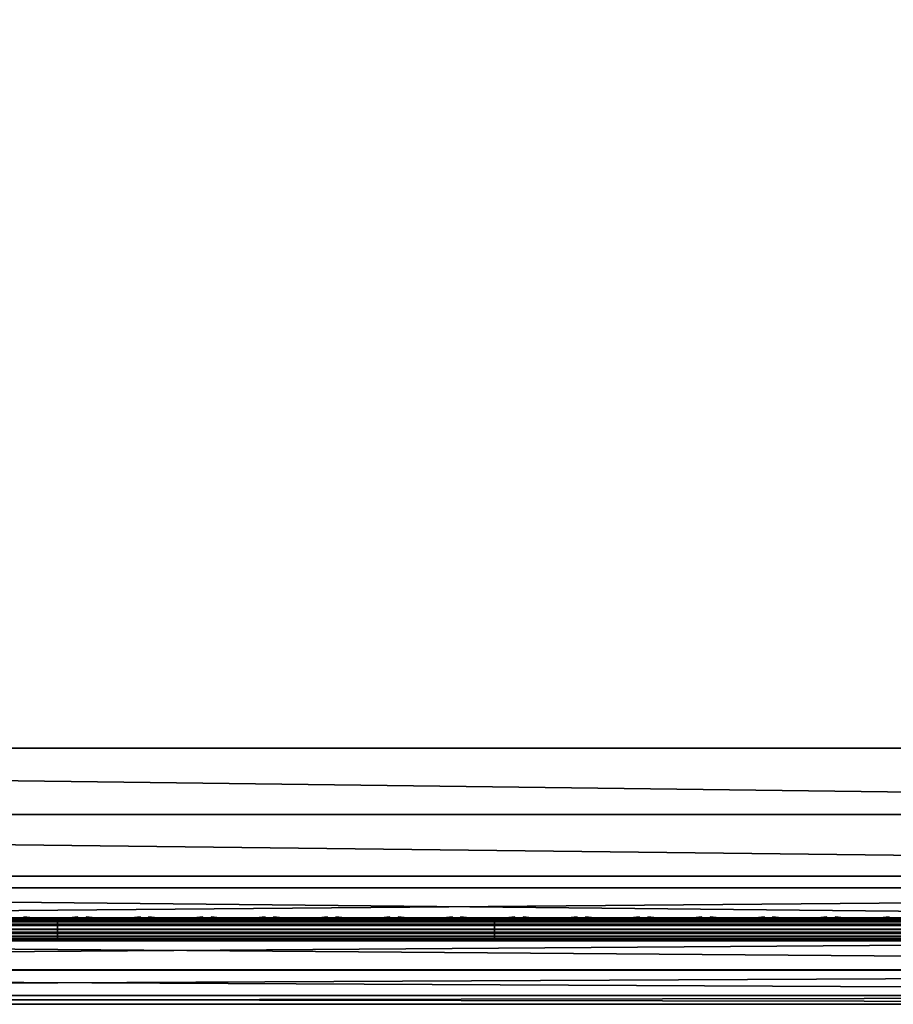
# Model space of a CAD drawing. Header units: inches. Extents: x 0 to 30, y -28 to 0.
# Tile 157 of 256: x 14.8 to 18.6, y -28 to -23.8. Entities that reach past the tile are written whole.
import ezdxf

# ---------------------------------------------------------------- set-up
doc = ezdxf.new("R2010")
doc.units = ezdxf.units.IN
doc.header["$LTSCALE"] = 0.03937
doc.header["$MEASUREMENT"] = 0
for name, color, linetype in [('A-FURN-3-ST', 151, 'Continuous'), ('A-FURN-3-ST-SEAM', 250, 'Continuous'), ('A-FURN-3-STITCH', 15, 'Continuous')]:
    doc.layers.add(name, color=color, linetype=linetype)

msp = doc.modelspace()

# ---------------------------------------------------------------- meshes
at = {"layer": 'A-FURN-3-ST'}
mesh = msp.add_polyface(dxfattribs=at)
corners = [(3.75, -4.8504, 5), (26.25, -27.51, 5), (3.75, -27.51, 5), (3.625, -4.8504, 5.0335), (3.625, -27.51, 5.0335), (3.5335, -4.8504, 5.125), (3.5335, -27.51, 5.125), (3.5, -4.8504, 5.25), (3.5, -27.51, 5.25), (3.75, -27.7013, 5.0381), (3.625, -27.6885, 5.069), (3.5335, -27.6535, 5.1535), (3.5, -27.635, 5.2835), (3.75, -26.91, 18), (3.625, -26.91, 17.9665), (3.75, -27.1947, 17.9625), (3.625, -27.186, 17.9302), (3.75, -27.46, 17.8526), (3.625, -27.4433, 17.8236), (3.75, -27.6878, 17.6778), (3.625, -27.6641, 17.6541), (3.5335, -26.91, 17.875), (3.5335, -27.1624, 17.8418), (3.5335, -27.3975, 17.7444), (3.5335, -27.5994, 17.5894), (3.5, -26.91, 17.75), (3.5, -27.13, 17.721), (3.5, -27.335, 17.6361), (3.5, -27.511, 17.501), (3.5335, -27.7544, 17.3875), (3.5, -27.6461, 17.325), (3.5335, -5.4592, 17.875), (3.625, -5.4592, 17.9665), (3.75, -5.4592, 18), (26.25, -27.6878, 17.6778), (26.25, -27.46, 17.8526), (26.25, -27.1947, 17.9625), (3.5, -27.7265, 5.375), (3.5, -27.76, 5.5), (3.5, -4.6004, 5.5002), (3.5, -4.6092, 16.9007), (3.5, -27.76, 16.9), (3.5, -5.4592, 17.75), (3.5, -27.731, 17.12)]
mesh.append_faces([[corners[k] for k in face] for face in [(0, 1, 2), (3, 2, 4), (5, 4, 6), (7, 6, 8), (9, 10, 2), (2, 10, 4), (4, 10, 11), (4, 11, 6), (6, 11, 8), (8, 11, 12), (13, 14, 15), (15, 14, 16), (15, 16, 17), (17, 16, 18), (17, 18, 19), (19, 18, 20), (14, 21, 16), (16, 21, 22), (16, 22, 23, 18), (18, 23, 24, 20), (21, 25, 22), (22, 25, 26), (22, 26, 23), (23, 26, 27), (23, 27, 24), (24, 27, 28), (24, 28, 29), (29, 28, 30), (31, 25, 21), (32, 21, 14), (33, 14, 13), (19, 34, 17), (17, 35, 15), (15, 36, 13), (2, 1, 9), (12, 37, 8), (8, 38, 39), (40, 38, 41), (42, 41, 25), (25, 41, 43), (25, 43, 30), (30, 28, 25), (25, 28, 27), (25, 27, 26)]])
mesh = msp.add_polyface(dxfattribs=at)
corners = [(3.75, -5.4592, 18), (26.25, -5.4592, 18), (3.75, -5.1746, 17.9626), (26.25, -5.1746, 17.9626), (3.75, -4.9094, 17.8528), (26.25, -4.9094, 17.8528), (3.75, -4.6816, 17.6781), (3.75, -4.659, 5.0381), (26.25, -4.659, 5.0381), (3.75, -4.8504, 5), (3.75, -27.51, 5), (3.625, -4.8504, 5.0335), (3.625, -27.51, 5.0335), (3.5335, -4.8504, 5.125), (3.5335, -27.51, 5.125), (3.5, -4.8504, 5.25), (3.625, -4.6718, 5.069), (3.5335, -4.7068, 5.1536), (3.5, -4.7253, 5.2835), (3.5, -5.4592, 17.75), (3.5335, -5.4592, 17.875), (3.5, -5.2393, 17.7211), (3.5335, -5.2069, 17.8418), (3.5, -5.0343, 17.6362), (3.5335, -4.9719, 17.7445), (3.5, -4.8583, 17.5013), (3.5335, -4.77, 17.5897), (3.5, -4.7233, 17.3254), (3.625, -5.4592, 17.9665), (3.625, -5.1833, 17.9302), (3.625, -4.9261, 17.8238), (3.625, -4.7053, 17.6544), (3.5, -26.91, 17.75), (3.5335, -26.91, 17.875), (3.625, -26.91, 17.9665), (3.5, -27.51, 5.25), (3.5, -4.6004, 5.5002), (3.5, -4.6338, 5.3751), (3.5, -27.76, 5.5), (3.5, -4.6092, 16.9007), (3.5, -27.76, 16.9), (3.5, -4.6383, 17.1205), (3.75, -26.91, 18)]
mesh.append_faces([[corners[k] for k in face] for face in [(0, 1, 2), (2, 3, 4), (4, 5, 6), (7, 8, 9), (9, 10, 11), (11, 12, 13), (13, 14, 15), (16, 7, 11), (11, 7, 9), (11, 13, 16), (16, 13, 17), (13, 15, 17), (17, 15, 18), (19, 20, 21), (21, 20, 22), (21, 22, 23), (23, 22, 24), (23, 24, 25), (25, 24, 26), (25, 26, 27), (20, 28, 22), (22, 28, 29), (22, 29, 30, 24), (24, 30, 31, 26), (28, 0, 29), (29, 0, 2), (29, 2, 30), (30, 2, 4), (30, 4, 31), (31, 4, 6), (19, 32, 20), (20, 33, 28), (28, 34, 0), (35, 36, 15), (15, 37, 18), (36, 38, 39), (39, 40, 19), (21, 23, 19), (19, 23, 25), (19, 25, 27), (27, 41, 19), (19, 41, 39), (42, 1, 0)]])
mesh = msp.add_polyface(dxfattribs=at)
corners = [(26.4665, -4.8504, 5.125), (26.5, -27.51, 5.25), (26.4665, -27.51, 5.125), (26.375, -4.8504, 5.0335), (26.375, -27.51, 5.0335), (26.25, -4.8504, 5), (26.25, -27.51, 5), (26.375, -27.6885, 5.069), (26.25, -27.7013, 5.0381), (26.4665, -27.6535, 5.1535), (26.5, -27.635, 5.2835), (26.5, -26.91, 17.75), (26.4665, -26.91, 17.875), (26.5, -27.13, 17.721), (26.4665, -27.1624, 17.8418), (26.5, -27.335, 17.6361), (26.4665, -27.3975, 17.7444), (26.5, -27.511, 17.501), (26.4665, -27.5994, 17.5894), (26.5, -27.6461, 17.325), (26.375, -26.91, 17.9665), (26.375, -27.186, 17.9302), (26.375, -27.4433, 17.8236), (26.375, -27.6641, 17.6541), (26.25, -26.91, 18), (26.25, -27.1947, 17.9625), (26.25, -27.46, 17.8526), (26.25, -27.6878, 17.6778), (26.375, -5.4592, 17.9665), (26.4665, -5.4592, 17.875), (26.5, -5.4592, 17.75), (26.5, -4.6004, 5.5002), (26.5, -27.76, 5.5), (26.5, -27.7265, 5.375), (26.5, -4.6092, 16.9007), (26.5, -27.76, 16.9), (26.5, -27.731, 17.12), (3.75, -27.46, 17.8526), (3.75, -27.1947, 17.9625), (3.75, -26.91, 18), (3.75, -27.7013, 5.0381), (26.25, -5.4592, 18)]
mesh.append_faces([[corners[k] for k in face] for face in [(0, 1, 2), (3, 2, 4), (5, 4, 6), (7, 8, 4), (4, 8, 6), (4, 2, 7), (7, 2, 9), (2, 1, 9), (9, 1, 10), (11, 12, 13), (13, 12, 14), (13, 14, 15), (15, 14, 16), (15, 16, 17), (17, 16, 18), (17, 18, 19), (12, 20, 14), (14, 20, 21), (14, 21, 22, 16), (16, 22, 23, 18), (20, 24, 21), (21, 24, 25), (21, 25, 22), (22, 25, 26), (22, 26, 23), (23, 26, 27), (28, 24, 20), (29, 20, 12), (30, 12, 11), (1, 31, 32), (1, 32, 33), (32, 34, 35), (35, 30, 11), (13, 15, 11), (11, 15, 17), (11, 17, 19), (19, 36, 11), (11, 36, 35), (33, 10, 1), (37, 27, 26), (38, 26, 25), (39, 25, 24), (40, 6, 8), (24, 41, 39)]])
mesh = msp.add_polyface(dxfattribs=at)
corners = [(26.5, -4.8504, 5.25), (26.5, -27.51, 5.25), (26.4665, -4.8504, 5.125), (26.4665, -27.51, 5.125), (26.375, -4.8504, 5.0335), (26.375, -27.51, 5.0335), (26.25, -4.8504, 5), (26.375, -4.6718, 5.069), (26.4665, -4.7068, 5.1536), (26.5, -4.7253, 5.2835), (26.25, -5.4592, 18), (26.375, -5.4592, 17.9665), (26.25, -5.1746, 17.9626), (26.375, -5.1833, 17.9302), (26.25, -4.9094, 17.8528), (26.375, -4.9261, 17.8238), (26.25, -4.6816, 17.6781), (26.375, -4.7053, 17.6544), (26.4665, -5.4592, 17.875), (26.4665, -5.2069, 17.8418), (26.4665, -4.9719, 17.7445), (26.4665, -4.77, 17.5897), (26.5, -5.4592, 17.75), (26.5, -5.2393, 17.7211), (26.5, -5.0343, 17.6362), (26.5, -4.8583, 17.5013), (26.4665, -4.615, 17.3879), (26.5, -4.7233, 17.3254), (26.25, -26.91, 18), (26.375, -26.91, 17.9665), (26.4665, -26.91, 17.875), (3.75, -5.1746, 17.9626), (3.75, -4.9094, 17.8528), (3.75, -4.6816, 17.6781), (3.75, -4.8504, 5), (26.25, -4.659, 5.0381), (26.25, -27.51, 5), (26.5, -4.6004, 5.5002), (26.5, -4.6338, 5.3751), (26.5, -4.6092, 16.9007), (26.5, -27.76, 5.5), (26.5, -27.76, 16.9), (26.5, -4.6383, 17.1205)]
mesh.append_faces([[corners[k] for k in face] for face in [(0, 1, 2), (2, 3, 4), (4, 5, 6), (6, 7, 4), (4, 7, 8), (4, 8, 2), (2, 8, 0), (0, 8, 9), (10, 11, 12), (12, 11, 13), (12, 13, 14), (14, 13, 15), (14, 15, 16), (16, 15, 17), (11, 18, 13), (13, 18, 19), (13, 19, 20, 15), (15, 20, 21, 17), (18, 22, 19), (19, 22, 23), (19, 23, 20), (20, 23, 24), (20, 24, 21), (21, 24, 25), (21, 25, 26), (26, 25, 27), (10, 28, 11), (11, 29, 18), (18, 30, 22), (31, 10, 12), (32, 12, 14), (33, 14, 16), (34, 35, 6), (6, 36, 34), (0, 37, 1), (9, 38, 0), (37, 39, 40), (41, 39, 22), (39, 42, 22), (22, 42, 27), (22, 27, 25), (25, 24, 22), (22, 24, 23)]])
mesh = msp.add_polyface(dxfattribs=at)
corners = [(3.75, -28.01, 5.5), (3.625, -27.9765, 5.5), (3.75, -27.9719, 5.3087), (3.625, -27.941, 5.3215), (3.75, -27.8636, 5.1464), (3.625, -27.8399, 5.1701), (3.75, -27.7013, 5.0381), (3.625, -27.6885, 5.069), (3.5, -27.635, 5.2835), (3.5335, -27.6535, 5.1535), (3.5335, -27.7752, 5.2348), (3.5, -27.7265, 5.375), (3.5335, -27.8565, 5.3565), (3.5, -27.76, 5.5), (3.5335, -27.885, 5.5), (3.75, -28.01, 16.9), (3.625, -27.9765, 16.9), (3.5335, -27.885, 16.9), (3.5, -27.76, 16.9), (3.75, -27.6878, 17.6778), (3.625, -27.6641, 17.6541), (3.75, -27.8626, 17.45), (3.625, -27.8336, 17.4333), (3.75, -27.9725, 17.1847), (3.625, -27.9402, 17.176), (3.5335, -27.8518, 17.1523), (3.5, -27.731, 17.12), (3.5335, -27.5994, 17.5894), (3.5335, -27.7544, 17.3875), (3.5, -27.6461, 17.325), (26.25, -28.01, 16.9), (26.25, -27.9725, 17.1847), (26.25, -27.8626, 17.45), (26.25, -27.7013, 5.0381), (26.25, -27.8636, 5.1464), (26.25, -27.9719, 5.3087), (3.5, -27.51, 5.25)]
mesh.append_faces([[corners[k] for k in face] for face in [(0, 1, 2), (2, 1, 3), (2, 3, 4), (4, 3, 5), (4, 5, 6), (6, 5, 7), (8, 9, 10), (8, 10, 11), (11, 10, 12), (11, 12, 13), (13, 12, 14), (14, 12, 3), (14, 3, 1), (5, 3, 12, 10), (5, 10, 9, 7), (0, 15, 1), (1, 15, 16), (1, 16, 14), (14, 16, 17), (14, 17, 13), (13, 17, 18), (19, 20, 21), (21, 20, 22), (21, 22, 23), (23, 22, 24), (23, 24, 15), (15, 24, 16), (16, 24, 25), (16, 25, 17), (17, 25, 26), (17, 26, 18), (20, 27, 28, 22), (22, 28, 25, 24), (28, 29, 25), (25, 29, 26), (15, 30, 23), (23, 31, 21), (21, 32, 19), (0, 30, 15), (6, 33, 4), (4, 34, 2), (2, 35, 0), (36, 11, 13)]])
mesh = msp.add_polyface(dxfattribs=at)
corners = [(26.5, -27.7265, 5.375), (26.5, -27.76, 5.5), (26.4665, -27.8565, 5.3565), (26.4665, -27.885, 5.5), (26.375, -27.9765, 5.5), (26.375, -27.941, 5.3215), (26.25, -28.01, 5.5), (26.25, -27.9719, 5.3087), (26.375, -27.8399, 5.1701), (26.25, -27.8636, 5.1464), (26.375, -27.6885, 5.069), (26.25, -27.7013, 5.0381), (26.4665, -27.6535, 5.1535), (26.4665, -27.7752, 5.2348), (26.5, -27.635, 5.2835), (26.5, -27.76, 16.9), (26.4665, -27.885, 16.9), (26.375, -27.9765, 16.9), (26.25, -28.01, 16.9), (26.5, -27.6461, 17.325), (26.4665, -27.5994, 17.5894), (26.4665, -27.7544, 17.3875), (26.5, -27.731, 17.12), (26.4665, -27.8518, 17.1523), (26.375, -27.9402, 17.176), (26.25, -27.9725, 17.1847), (26.375, -27.6641, 17.6541), (26.375, -27.8336, 17.4333), (26.25, -27.6878, 17.6778), (26.25, -27.8626, 17.45), (3.75, -27.9725, 17.1847), (3.75, -27.8626, 17.45), (3.75, -27.6878, 17.6778), (3.75, -28.01, 5.5), (3.75, -27.8636, 5.1464), (3.75, -27.9719, 5.3087)]
mesh.append_faces([[corners[k] for k in face] for face in [(0, 1, 2), (2, 1, 3), (2, 3, 4), (2, 4, 5), (5, 4, 6), (5, 6, 7), (5, 7, 8), (8, 7, 9), (8, 9, 10), (10, 9, 11), (10, 12, 13, 8), (8, 13, 2, 5), (12, 14, 13), (13, 14, 0), (13, 0, 2), (1, 15, 3), (3, 15, 16), (3, 16, 4), (4, 16, 17), (4, 17, 6), (6, 17, 18), (19, 20, 21), (19, 21, 22), (22, 21, 23), (22, 23, 15), (15, 23, 16), (16, 23, 24), (16, 24, 17), (17, 24, 25), (17, 25, 18), (20, 26, 27, 21), (21, 27, 24, 23), (26, 28, 27), (27, 28, 29), (27, 29, 24), (24, 29, 25), (30, 18, 25), (31, 25, 29), (32, 29, 28), (6, 18, 33), (34, 11, 9), (35, 9, 7), (33, 7, 6)]])
at = {"layer": 'A-FURN-3-ST-SEAM'}
mesh = msp.add_polyface(dxfattribs=at)
corners = [(26.4035, -27.1614, 17.8498), (26.4, -27.1658, 17.8666), (26.4, -27.0951, 17.8825), (26.4035, -26.91, 17.8826), (26.4, -26.91, 17.9), (26.4035, -23.3349, 17.8826), (26.4, -23.3349, 17.9), (26.4035, -19.7597, 17.8826), (26.4, -19.7597, 17.9), (26.4035, -16.1846, 17.8826), (26.4, -16.1846, 17.9), (26.4035, -12.6094, 17.8826), (26.4, -12.6094, 17.9), (26.4035, -9.0343, 17.8826), (26.4, -9.0343, 17.9), (26.4035, -5.4592, 17.8826), (26.4, -5.4592, 17.9), (26.4035, -5.2802, 17.8661), (26.4, -5.2771, 17.8832), (26.4035, -5.0976, 17.8137), (26.4, -5.0912, 17.8298), (26.4035, -4.9217, 17.7225), (26.4, -4.9122, 17.7371), (26.4035, -4.7647, 17.5951), (26.4, -4.7524, 17.6073), (26.4035, -4.6373, 17.438), (26.4, -4.6227, 17.4475), (26.4035, -4.5458, 17.2623), (26.4, -4.5296, 17.2687), (26.4035, -4.4933, 17.0798), (26.4, -4.4762, 17.0828), (26.4035, -4.4765, 16.9008), (26.4, -4.4592, 16.9008), (26.4035, -4.4721, 11.2005), (26.4, -4.4548, 11.2005), (26.4, -4.4504, 5.5003), (3.5965, -27.0999, 17.8639), (3.6, -27.0951, 17.8825), (3.6, -27.1032, 17.881)]
mesh.append_faces([[corners[k] for k in face] for face in [(0, 1, 2), (0, 2, 3), (3, 2, 4), (3, 4, 5), (5, 4, 6), (5, 6, 7), (7, 6, 8), (7, 8, 9), (9, 8, 10), (9, 10, 11), (11, 10, 12), (11, 12, 13), (13, 12, 14), (13, 14, 15), (15, 14, 16), (15, 16, 17), (17, 16, 18), (17, 18, 19), (19, 18, 20), (19, 20, 21), (21, 20, 22), (21, 22, 23), (23, 22, 24), (23, 24, 25), (25, 24, 26), (25, 26, 27), (27, 26, 28), (27, 28, 29), (29, 28, 30), (29, 30, 31), (31, 30, 32), (33, 32, 34), (33, 34, 35), (36, 37, 38)]])
mesh = msp.add_polyface(dxfattribs=at)
corners = [(15, -27.6385, 17.6706), (16.875, -27.6444, 17.6539), (15, -27.6444, 17.6539), (13.125, -27.6385, 17.6706), (13.125, -27.6444, 17.6539), (11.25, -27.6385, 17.6706), (13.125, -27.671, 17.631), (13.125, -27.6558, 17.6402), (15, -27.6558, 17.6402), (15, -27.671, 17.631), (16.875, -27.671, 17.631), (16.875, -27.6884, 17.6276), (15, -27.6884, 17.6276), (13.125, -27.6884, 17.6276), (13.125, -27.7207, 17.6406), (13.125, -27.7057, 17.6311), (15, -27.7057, 17.6311), (15, -27.7207, 17.6406), (16.875, -27.7207, 17.6406), (16.875, -27.7376, 17.6713), (15, -27.7376, 17.6713), (13.125, -27.7376, 17.6713), (11.25, -27.7295, 17.7053), (11.25, -27.7367, 17.689), (13.125, -27.7367, 17.689), (13.125, -27.7295, 17.7053), (15, -27.7367, 17.689), (15, -27.7295, 17.7053), (11.25, -27.642, 17.6969), (13.125, -27.642, 17.6969), (15, -27.642, 17.6969), (16.875, -27.6385, 17.6706), (16.875, -27.7367, 17.689), (11.25, -27.7376, 17.6713), (16.875, -27.7057, 17.6311), (16.875, -27.6558, 17.6402), (16.875, -27.6517, 17.7118), (16.875, -27.642, 17.6969), (15, -27.6517, 17.7118), (13.125, -27.6517, 17.7118), (15, -27.6661, 17.7221), (13.125, -27.6661, 17.7221), (11.25, -27.6517, 17.7118), (11.25, -27.6661, 17.7221), (15, -27.701, 17.7257), (13.125, -27.701, 17.7257), (11.25, -27.701, 17.7257), (15, -27.7171, 17.7182), (13.125, -27.7171, 17.7182), (11.25, -27.7171, 17.7182)]
mesh.append_faces([[corners[k] for k in face] for face in [(0, 1, 2), (0, 2, 3), (3, 2, 4), (3, 4, 5), (3, 28, 29), (3, 29, 0), (0, 29, 30), (0, 30, 31)]])
mesh.append_faces([[corners[k] for k in face] for face in [(6, 7, 8, 9), (10, 11, 12, 9), (9, 12, 13, 6), (14, 15, 16, 17), (18, 19, 20, 17), (17, 20, 21, 14), (22, 23, 24, 25), (25, 24, 26, 27), (19, 32, 26, 20), (20, 26, 24, 21), (21, 24, 23, 33), (11, 34, 16, 12), (12, 16, 15, 13), (1, 35, 8, 2), (2, 8, 7, 4), (36, 37, 30, 38), (38, 30, 29, 39), (40, 38, 39, 41), (41, 39, 42, 43), (44, 40, 41, 45), (45, 41, 43, 46), (47, 44, 45, 48), (48, 45, 46, 49), (27, 47, 48, 25), (25, 48, 49, 22)]], dxfattribs={"vtx0": -1, "vtx2": -1})
mesh = msp.add_polyface(dxfattribs=at)
corners = [(18.75, -27.6385, 17.6706), (22.5, -27.6444, 17.6539), (18.75, -27.6444, 17.6539), (16.875, -27.6385, 17.6706), (16.875, -27.6444, 17.6539), (15, -27.6385, 17.6706), (15, -27.671, 17.631), (15, -27.6558, 17.6402), (16.875, -27.6558, 17.6402), (16.875, -27.671, 17.631), (18.75, -27.6558, 17.6402), (18.75, -27.671, 17.631), (22.5, -27.6558, 17.6402), (22.5, -27.671, 17.631), (18.75, -27.6884, 17.6276), (16.875, -27.6884, 17.6276), (15, -27.7207, 17.6406), (15, -27.7057, 17.6311), (16.875, -27.7057, 17.6311), (16.875, -27.7207, 17.6406), (18.75, -27.7057, 17.6311), (18.75, -27.7207, 17.6406), (18.75, -27.7376, 17.6713), (16.875, -27.7376, 17.6713), (15, -27.7295, 17.7053), (15, -27.7367, 17.689), (16.875, -27.7367, 17.689), (16.875, -27.7295, 17.7053), (18.75, -27.7367, 17.689), (18.75, -27.7295, 17.7053), (15, -27.642, 17.6969), (16.875, -27.642, 17.6969), (18.75, -27.642, 17.6969), (22.5, -27.6385, 17.6706), (22.5, -27.7376, 17.6713), (22.5, -27.7367, 17.689), (22.5, -27.6517, 17.7118), (22.5, -27.642, 17.6969), (18.75, -27.6517, 17.7118), (16.875, -27.6517, 17.7118), (22.5, -27.6661, 17.7221), (18.75, -27.6661, 17.7221), (16.875, -27.6661, 17.7221), (15, -27.6517, 17.7118), (15, -27.6661, 17.7221), (22.5, -27.701, 17.7257), (18.75, -27.701, 17.7257), (16.875, -27.701, 17.7257), (15, -27.701, 17.7257), (18.75, -27.7171, 17.7182), (16.875, -27.7171, 17.7182), (15, -27.7171, 17.7182)]
mesh.append_faces([[corners[k] for k in face] for face in [(0, 1, 2), (0, 2, 3), (3, 2, 4), (3, 4, 5), (3, 30, 31), (3, 31, 0), (0, 31, 32), (0, 32, 33)]])
mesh.append_faces([[corners[k] for k in face] for face in [(11, 10, 12, 13)]], dxfattribs={"vtx0": -1})
mesh.append_faces([[corners[k] for k in face] for face in [(6, 7, 8, 9), (9, 8, 10, 11), (11, 14, 15, 9), (16, 17, 18, 19), (19, 18, 20, 21), (21, 22, 23, 19), (24, 25, 26, 27), (27, 26, 28, 29), (22, 28, 26, 23), (14, 20, 18, 15), (2, 10, 8, 4), (38, 32, 31, 39), (41, 38, 39, 42), (42, 39, 43, 44), (46, 41, 42, 47), (47, 42, 44, 48), (49, 46, 47, 50), (50, 47, 48, 51), (29, 49, 50, 27), (27, 50, 51, 24)]], dxfattribs={"vtx0": -1, "vtx2": -1})
mesh.append_faces([[corners[k] for k in face] for face in [(34, 35, 28, 22), (1, 12, 10, 2), (36, 37, 32, 38), (40, 36, 38, 41), (45, 40, 41, 46)]], dxfattribs={"vtx2": -1})
at = {"layer": 'A-FURN-3-STITCH'}
mesh = msp.add_polymesh((7, 4), dxfattribs=at)
for k, corner in enumerate([(15.0875, -27.6428, 17.7154), (15.0875, -27.6406, 17.7168), (15.0875, -27.6363, 17.7197), (15.0875, -27.6341, 17.7212), (15.0492, -27.647, 17.722), (15.0492, -27.6474, 17.7272), (15.0493, -27.6431, 17.7302), (15.0492, -27.6384, 17.7279), (15.0104, -27.6496, 17.7262), (15.0104, -27.65, 17.7314), (15.0105, -27.6457, 17.7343), (15.0104, -27.641, 17.7321), (14.9713, -27.6505, 17.7279), (14.9714, -27.6508, 17.733), (14.9714, -27.6465, 17.736), (14.9714, -27.6418, 17.7337), (14.9322, -27.6496, 17.727), (14.9323, -27.65, 17.7321), (14.9323, -27.6457, 17.7351), (14.9323, -27.641, 17.7328), (14.8934, -27.647, 17.7235), (14.8934, -27.6474, 17.7287), (14.8935, -27.6431, 17.7316), (14.8934, -27.6384, 17.7294), (14.855, -27.6428, 17.7176), (14.855, -27.6406, 17.7191), (14.855, -27.6363, 17.722), (14.855, -27.6341, 17.7234)]):
    mesh.set_mesh_vertex(divmod(k, 4), corner)
mesh = msp.add_polymesh((7, 4), dxfattribs=at)
for k, corner in enumerate([(15.3553, -27.6428, 17.7154), (15.3553, -27.6406, 17.7168), (15.3554, -27.6363, 17.7197), (15.3554, -27.6341, 17.7212), (15.317, -27.647, 17.722), (15.3171, -27.6474, 17.7272), (15.3171, -27.6431, 17.7302), (15.3171, -27.6384, 17.7279), (15.2782, -27.6496, 17.7262), (15.2783, -27.65, 17.7314), (15.2783, -27.6457, 17.7343), (15.2783, -27.641, 17.7321), (15.2392, -27.6505, 17.7279), (15.2392, -27.6508, 17.733), (15.2393, -27.6465, 17.736), (15.2392, -27.6418, 17.7337), (15.2001, -27.6496, 17.727), (15.2002, -27.65, 17.7321), (15.2002, -27.6457, 17.7351), (15.2002, -27.641, 17.7328), (15.1612, -27.647, 17.7235), (15.1613, -27.6474, 17.7287), (15.1613, -27.6431, 17.7316), (15.1613, -27.6384, 17.7294), (15.1228, -27.6428, 17.7176), (15.1228, -27.6406, 17.7191), (15.1229, -27.6363, 17.722), (15.1229, -27.6341, 17.7234)]):
    mesh.set_mesh_vertex(divmod(k, 4), corner)
mesh = msp.add_polymesh((7, 4), dxfattribs=at)
for k, corner in enumerate([(15.6232, -27.6428, 17.7154), (15.6232, -27.6406, 17.7168), (15.6232, -27.6363, 17.7197), (15.6232, -27.6341, 17.7212), (15.5849, -27.647, 17.722), (15.5849, -27.6474, 17.7272), (15.585, -27.6431, 17.7302), (15.5849, -27.6384, 17.7279), (15.5461, -27.6496, 17.7262), (15.5462, -27.65, 17.7314), (15.5462, -27.6457, 17.7343), (15.5462, -27.641, 17.7321), (15.507, -27.6505, 17.7279), (15.5071, -27.6508, 17.733), (15.5071, -27.6465, 17.736), (15.5071, -27.6418, 17.7337), (15.468, -27.6496, 17.727), (15.468, -27.65, 17.7321), (15.468, -27.6457, 17.7351), (15.468, -27.641, 17.7328), (15.4291, -27.647, 17.7235), (15.4291, -27.6474, 17.7287), (15.4292, -27.6431, 17.7316), (15.4292, -27.6384, 17.7294), (15.3907, -27.6428, 17.7176), (15.3907, -27.6406, 17.7191), (15.3907, -27.6363, 17.722), (15.3907, -27.6341, 17.7234)]):
    mesh.set_mesh_vertex(divmod(k, 4), corner)
mesh = msp.add_polymesh((7, 4), dxfattribs=at)
for k, corner in enumerate([(15.891, -27.6428, 17.7154), (15.8911, -27.6406, 17.7168), (15.8911, -27.6363, 17.7197), (15.8911, -27.6341, 17.7212), (15.8528, -27.647, 17.722), (15.8528, -27.6474, 17.7272), (15.8528, -27.6431, 17.7302), (15.8528, -27.6384, 17.7279), (15.814, -27.6496, 17.7262), (15.814, -27.65, 17.7314), (15.814, -27.6457, 17.7343), (15.814, -27.641, 17.7321), (15.7749, -27.6505, 17.7279), (15.7749, -27.6508, 17.733), (15.775, -27.6465, 17.736), (15.775, -27.6418, 17.7337), (15.7358, -27.6496, 17.727), (15.7359, -27.65, 17.7321), (15.7359, -27.6457, 17.7351), (15.7359, -27.641, 17.7328), (15.697, -27.647, 17.7235), (15.697, -27.6474, 17.7287), (15.697, -27.6431, 17.7316), (15.697, -27.6384, 17.7294), (15.6585, -27.6428, 17.7176), (15.6586, -27.6406, 17.7191), (15.6586, -27.6363, 17.722), (15.6586, -27.6341, 17.7234)]):
    mesh.set_mesh_vertex(divmod(k, 4), corner)
mesh = msp.add_polymesh((7, 4), dxfattribs=at)
for k, corner in enumerate([(16.1589, -27.6428, 17.7154), (16.1589, -27.6406, 17.7168), (16.1589, -27.6363, 17.7197), (16.159, -27.6341, 17.7212), (16.1206, -27.647, 17.722), (16.1207, -27.6474, 17.7272), (16.1207, -27.6431, 17.7302), (16.1207, -27.6384, 17.7279), (16.0818, -27.6496, 17.7262), (16.0819, -27.65, 17.7314), (16.0819, -27.6457, 17.7343), (16.0819, -27.641, 17.7321), (16.0428, -27.6505, 17.7279), (16.0428, -27.6508, 17.733), (16.0428, -27.6465, 17.736), (16.0428, -27.6418, 17.7337), (16.0037, -27.6496, 17.727), (16.0037, -27.65, 17.7321), (16.0038, -27.6457, 17.7351), (16.0037, -27.641, 17.7328), (15.9648, -27.647, 17.7235), (15.9649, -27.6474, 17.7287), (15.9649, -27.6431, 17.7316), (15.9649, -27.6384, 17.7294), (15.9264, -27.6428, 17.7176), (15.9264, -27.6406, 17.7191), (15.9264, -27.6363, 17.722), (15.9265, -27.6341, 17.7234)]):
    mesh.set_mesh_vertex(divmod(k, 4), corner)
mesh = msp.add_polymesh((7, 4), dxfattribs=at)
for k, corner in enumerate([(16.4268, -27.6428, 17.7154), (16.4268, -27.6406, 17.7168), (16.4268, -27.6363, 17.7197), (16.4268, -27.6341, 17.7212), (16.3885, -27.647, 17.722), (16.3885, -27.6474, 17.7272), (16.3885, -27.6431, 17.7302), (16.3885, -27.6384, 17.7279), (16.3497, -27.6496, 17.7262), (16.3497, -27.65, 17.7314), (16.3497, -27.6457, 17.7343), (16.3497, -27.641, 17.7321), (16.3106, -27.6505, 17.7279), (16.3107, -27.6508, 17.733), (16.3107, -27.6465, 17.736), (16.3107, -27.6418, 17.7337), (16.2715, -27.6496, 17.727), (16.2716, -27.65, 17.7321), (16.2716, -27.6457, 17.7351), (16.2716, -27.641, 17.7328), (16.2327, -27.647, 17.7235), (16.2327, -27.6474, 17.7287), (16.2327, -27.6431, 17.7316), (16.2327, -27.6384, 17.7294), (16.1943, -27.6428, 17.7176), (16.1943, -27.6406, 17.7191), (16.1943, -27.6363, 17.722), (16.1943, -27.6341, 17.7234)]):
    mesh.set_mesh_vertex(divmod(k, 4), corner)
mesh = msp.add_polymesh((7, 4), dxfattribs=at)
for k, corner in enumerate([(16.6946, -27.6428, 17.7154), (16.6946, -27.6406, 17.7168), (16.6947, -27.6363, 17.7197), (16.6947, -27.6341, 17.7212), (16.6563, -27.647, 17.722), (16.6564, -27.6474, 17.7272), (16.6564, -27.6431, 17.7302), (16.6564, -27.6384, 17.7279), (16.6175, -27.6496, 17.7262), (16.6176, -27.65, 17.7314), (16.6176, -27.6457, 17.7343), (16.6176, -27.641, 17.7321), (16.5785, -27.6505, 17.7279), (16.5785, -27.6508, 17.733), (16.5785, -27.6465, 17.736), (16.5785, -27.6418, 17.7337), (16.5394, -27.6496, 17.727), (16.5394, -27.65, 17.7321), (16.5395, -27.6457, 17.7351), (16.5394, -27.641, 17.7328), (16.5005, -27.647, 17.7235), (16.5006, -27.6474, 17.7287), (16.5006, -27.6431, 17.7316), (16.5006, -27.6384, 17.7294), (16.4621, -27.6428, 17.7176), (16.4621, -27.6406, 17.7191), (16.4622, -27.6363, 17.722), (16.4622, -27.6341, 17.7234)]):
    mesh.set_mesh_vertex(divmod(k, 4), corner)
mesh = msp.add_polymesh((7, 4), dxfattribs=at)
for k, corner in enumerate([(16.9625, -27.6428, 17.7154), (16.9625, -27.6406, 17.7168), (16.9625, -27.6363, 17.7197), (16.9625, -27.6341, 17.7212), (16.9242, -27.647, 17.722), (16.9242, -27.6474, 17.7272), (16.9243, -27.6431, 17.7302), (16.9242, -27.6384, 17.7279), (16.8854, -27.6496, 17.7262), (16.8854, -27.65, 17.7314), (16.8855, -27.6457, 17.7343), (16.8854, -27.641, 17.7321), (16.8463, -27.6505, 17.7279), (16.8464, -27.6508, 17.733), (16.8464, -27.6465, 17.736), (16.8464, -27.6418, 17.7337), (16.8072, -27.6496, 17.727), (16.8073, -27.65, 17.7321), (16.8073, -27.6457, 17.7351), (16.8073, -27.641, 17.7328), (16.7684, -27.647, 17.7235), (16.7684, -27.6474, 17.7287), (16.7685, -27.6431, 17.7316), (16.7684, -27.6384, 17.7294), (16.73, -27.6428, 17.7176), (16.73, -27.6406, 17.7191), (16.73, -27.6363, 17.722), (16.73, -27.6341, 17.7234)]):
    mesh.set_mesh_vertex(divmod(k, 4), corner)
mesh = msp.add_polymesh((7, 4), dxfattribs=at)
for k, corner in enumerate([(17.2303, -27.6428, 17.7154), (17.2303, -27.6406, 17.7168), (17.2304, -27.6363, 17.7197), (17.2304, -27.6341, 17.7212), (17.192, -27.647, 17.722), (17.1921, -27.6474, 17.7272), (17.1921, -27.6431, 17.7302), (17.1921, -27.6384, 17.7279), (17.1532, -27.6496, 17.7262), (17.1533, -27.65, 17.7314), (17.1533, -27.6457, 17.7343), (17.1533, -27.641, 17.7321), (17.1142, -27.6505, 17.7279), (17.1142, -27.6508, 17.733), (17.1143, -27.6465, 17.736), (17.1142, -27.6418, 17.7337), (17.0751, -27.6496, 17.727), (17.0752, -27.65, 17.7321), (17.0752, -27.6457, 17.7351), (17.0752, -27.641, 17.7328), (17.0362, -27.647, 17.7235), (17.0363, -27.6474, 17.7287), (17.0363, -27.6431, 17.7316), (17.0363, -27.6384, 17.7294), (16.9978, -27.6428, 17.7176), (16.9978, -27.6406, 17.7191), (16.9979, -27.6363, 17.722), (16.9979, -27.6341, 17.7234)]):
    mesh.set_mesh_vertex(divmod(k, 4), corner)
mesh = msp.add_polymesh((7, 4), dxfattribs=at)
for k, corner in enumerate([(17.4982, -27.6428, 17.7154), (17.4982, -27.6406, 17.7168), (17.4982, -27.6363, 17.7197), (17.4982, -27.6341, 17.7212), (17.4599, -27.647, 17.722), (17.4599, -27.6474, 17.7272), (17.46, -27.6431, 17.7302), (17.4599, -27.6384, 17.7279), (17.4211, -27.6496, 17.7262), (17.4212, -27.65, 17.7314), (17.4212, -27.6457, 17.7343), (17.4212, -27.641, 17.7321), (17.382, -27.6505, 17.7279), (17.3821, -27.6508, 17.733), (17.3821, -27.6465, 17.736), (17.3821, -27.6418, 17.7337), (17.343, -27.6496, 17.727), (17.343, -27.65, 17.7321), (17.343, -27.6457, 17.7351), (17.343, -27.641, 17.7328), (17.3041, -27.647, 17.7235), (17.3041, -27.6474, 17.7287), (17.3042, -27.6431, 17.7316), (17.3042, -27.6384, 17.7294), (17.2657, -27.6428, 17.7176), (17.2657, -27.6406, 17.7191), (17.2657, -27.6363, 17.722), (17.2657, -27.6341, 17.7234)]):
    mesh.set_mesh_vertex(divmod(k, 4), corner)
mesh = msp.add_polymesh((7, 4), dxfattribs=at)
for k, corner in enumerate([(17.766, -27.6428, 17.7154), (17.7661, -27.6406, 17.7168), (17.7661, -27.6363, 17.7197), (17.7661, -27.6341, 17.7212), (17.7278, -27.647, 17.722), (17.7278, -27.6474, 17.7272), (17.7278, -27.6431, 17.7302), (17.7278, -27.6384, 17.7279), (17.689, -27.6496, 17.7262), (17.689, -27.65, 17.7314), (17.689, -27.6457, 17.7343), (17.689, -27.641, 17.7321), (17.6499, -27.6505, 17.7279), (17.6499, -27.6508, 17.733), (17.65, -27.6465, 17.736), (17.65, -27.6418, 17.7337), (17.6108, -27.6496, 17.727), (17.6109, -27.65, 17.7321), (17.6109, -27.6457, 17.7351), (17.6109, -27.641, 17.7328), (17.572, -27.647, 17.7235), (17.572, -27.6474, 17.7287), (17.572, -27.6431, 17.7316), (17.572, -27.6384, 17.7294), (17.5335, -27.6428, 17.7176), (17.5336, -27.6406, 17.7191), (17.5336, -27.6363, 17.722), (17.5336, -27.6341, 17.7234)]):
    mesh.set_mesh_vertex(divmod(k, 4), corner)
mesh = msp.add_polymesh((7, 4), dxfattribs=at)
for k, corner in enumerate([(18.0339, -27.6428, 17.7154), (18.0339, -27.6406, 17.7168), (18.0339, -27.6363, 17.7197), (18.034, -27.6341, 17.7212), (17.9956, -27.647, 17.722), (17.9957, -27.6474, 17.7272), (17.9957, -27.6431, 17.7302), (17.9957, -27.6384, 17.7279), (17.9568, -27.6496, 17.7262), (17.9569, -27.65, 17.7314), (17.9569, -27.6457, 17.7343), (17.9569, -27.641, 17.7321), (17.9178, -27.6505, 17.7279), (17.9178, -27.6508, 17.733), (17.9178, -27.6465, 17.736), (17.9178, -27.6418, 17.7337), (17.8787, -27.6496, 17.727), (17.8787, -27.65, 17.7321), (17.8788, -27.6457, 17.7351), (17.8787, -27.641, 17.7328), (17.8398, -27.647, 17.7235), (17.8399, -27.6474, 17.7287), (17.8399, -27.6431, 17.7316), (17.8399, -27.6384, 17.7294), (17.8014, -27.6428, 17.7176), (17.8014, -27.6406, 17.7191), (17.8014, -27.6363, 17.722), (17.8015, -27.6341, 17.7234)]):
    mesh.set_mesh_vertex(divmod(k, 4), corner)
mesh = msp.add_polymesh((7, 4), dxfattribs=at)
for k, corner in enumerate([(18.3018, -27.6428, 17.7154), (18.3018, -27.6406, 17.7168), (18.3018, -27.6363, 17.7197), (18.3018, -27.6341, 17.7212), (18.2635, -27.647, 17.722), (18.2635, -27.6474, 17.7272), (18.2635, -27.6431, 17.7302), (18.2635, -27.6384, 17.7279), (18.2247, -27.6496, 17.7262), (18.2247, -27.65, 17.7314), (18.2247, -27.6457, 17.7343), (18.2247, -27.641, 17.7321), (18.1856, -27.6505, 17.7279), (18.1857, -27.6508, 17.733), (18.1857, -27.6465, 17.736), (18.1857, -27.6418, 17.7337), (18.1465, -27.6496, 17.727), (18.1466, -27.65, 17.7321), (18.1466, -27.6457, 17.7351), (18.1466, -27.641, 17.7328), (18.1077, -27.647, 17.7235), (18.1077, -27.6474, 17.7287), (18.1077, -27.6431, 17.7316), (18.1077, -27.6384, 17.7294), (18.0693, -27.6428, 17.7176), (18.0693, -27.6406, 17.7191), (18.0693, -27.6363, 17.722), (18.0693, -27.6341, 17.7234)]):
    mesh.set_mesh_vertex(divmod(k, 4), corner)
mesh = msp.add_polymesh((7, 4), dxfattribs=at)
for k, corner in enumerate([(18.5696, -27.6428, 17.7154), (18.5696, -27.6406, 17.7168), (18.5697, -27.6363, 17.7197), (18.5697, -27.6341, 17.7212), (18.5313, -27.647, 17.722), (18.5314, -27.6474, 17.7272), (18.5314, -27.6431, 17.7302), (18.5314, -27.6384, 17.7279), (18.4925, -27.6496, 17.7262), (18.4926, -27.65, 17.7314), (18.4926, -27.6457, 17.7343), (18.4926, -27.641, 17.7321), (18.4535, -27.6505, 17.7279), (18.4535, -27.6508, 17.733), (18.4535, -27.6465, 17.736), (18.4535, -27.6418, 17.7337), (18.4144, -27.6496, 17.727), (18.4144, -27.65, 17.7321), (18.4145, -27.6457, 17.7351), (18.4144, -27.641, 17.7328), (18.3755, -27.647, 17.7235), (18.3756, -27.6474, 17.7287), (18.3756, -27.6431, 17.7316), (18.3756, -27.6384, 17.7294), (18.3371, -27.6428, 17.7176), (18.3371, -27.6406, 17.7191), (18.3372, -27.6363, 17.722), (18.3372, -27.6341, 17.7234)]):
    mesh.set_mesh_vertex(divmod(k, 4), corner)

doc.saveas('drawing.dxf')
